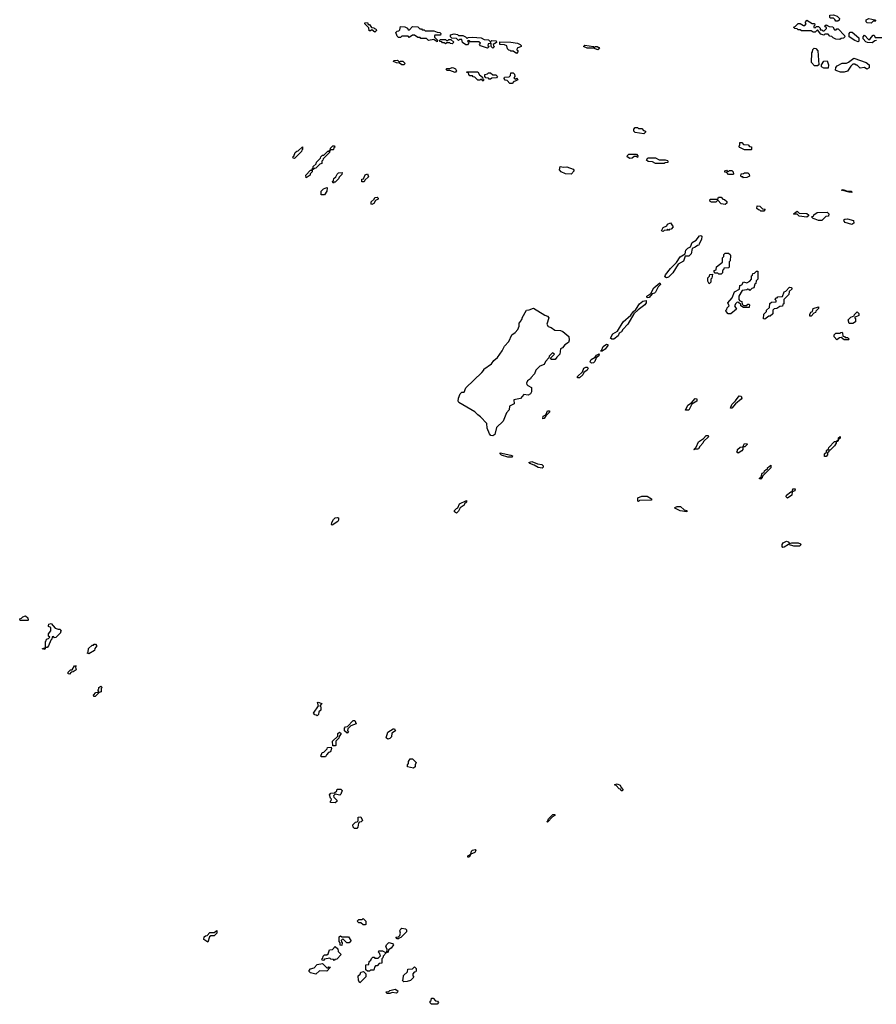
# Model space of a CAD drawing. Extents: x 2708302 to 2968450, y 494490 to 722710.
# Tile 252 of 256: x 2897180 to 2905174, y 665010 to 674195. Entities that reach past the tile are written whole.
import ezdxf

# ---------------------------------------------------------------- set-up
doc = ezdxf.new("R2010")
doc.units = 0

msp = doc.modelspace()

# ---------------------------------------------------------------- linework, layer by layer
at = {"layer": '0CON20XD'}
for points in [[(2904835, 674010), (2904795, 674012.5), (2904770, 674025), (2904758.3, 674038.3), (2904741.7, 674041.7), (2904725, 674060), (2904695, 674060), (2904685, 674050), (2904655, 674060), (2904625, 674100), (2904605, 674080), (2904585, 674080), (2904565, 674090), (2904475, 674090), (2904465, 674100), (2904445, 674100), (2904435, 674110), (2904415, 674112.5), (2904400, 674125), (2904418.3, 674131.7), (2904445, 674160), (2904465, 674160), (2904495, 674140), (2904508.3, 674141.7), (2904520, 674155), (2904510, 674165), (2904525, 674190), (2904575, 674160), (2904598.3, 674158.3), (2904600, 674145), (2904590, 674135), (2904591.7, 674121.7), (2904605, 674120), (2904615, 674130), (2904635, 674130), (2904650, 674115), (2904651.7, 674101.7), (2904665, 674100), (2904675, 674090), (2904688.3, 674091.7), (2904708.3, 674111.7), (2904708.3, 674118.3), (2904690, 674135), (2904707, 674147), (2904735, 674130), (2904768.3, 674128.3), (2904785, 674100), (2904798.3, 674101.7), (2904805, 674110), (2904818.3, 674108.3), (2904878.3, 674048.3), (2904880, 674035), (2904868.3, 674021.7), (2904845, 674020), (2904835, 674010)], [(2904815, 674180), (2904795, 674180), (2904788.3, 674198.3), (2904775, 674210), (2904745, 674210), (2904740, 674215), (2904741.7, 674238.3), (2904775, 674240), (2904808.3, 674228.3), (2904830, 674205), (2904828.3, 674191.7), (2904815, 674180)], [(2905125, 674162.5), (2905090, 674165), (2905080, 674175), (2905080, 674195), (2905105, 674206.7), (2905160, 674195), (2905168.3, 674181.7), (2905145, 674180), (2905125, 674162.5)], [(2900495, 674080), (2900465, 674100), (2900455, 674090), (2900441.7, 674091.7), (2900438.3, 674118.3), (2900400, 674155), (2900402.5, 674165), (2900425, 674170), (2900431.7, 674151.7), (2900445, 674150), (2900461.7, 674121.7), (2900485, 674120), (2900491.7, 674111.7), (2900505, 674110), (2900510, 674095), (2900495, 674080)], [(2901075, 673990), (2901045, 674010), (2900995, 674000), (2900975, 674020), (2900925, 674020), (2900918.3, 674028.3), (2900895, 674030), (2900865, 674050), (2900845, 674050), (2900815, 674030), (2900805, 674040), (2900745, 674040), (2900735, 674030), (2900715, 674030), (2900701.7, 674041.7), (2900690, 674075), (2900701.7, 674088.3), (2900718.3, 674091.7), (2900728.3, 674101.7), (2900735, 674130), (2900775, 674127.5), (2900800, 674115), (2900805, 674100), (2900818.3, 674101.7), (2900845, 674130), (2900895, 674127.5), (2900915, 674110), (2900928.3, 674108.3), (2900935, 674100), (2900955, 674100), (2900965, 674090), (2901045, 674090), (2901075, 674077.5), (2901100, 674075), (2901110, 674065), (2901108.3, 674051.7), (2901055, 674050), (2901050, 674045), (2901051.7, 674031.7), (2901080, 674005), (2901075, 673990)], [(2901215, 673970), (2901201.7, 673971.7), (2901195, 673980), (2901165, 673980), (2901155, 673970), (2901145, 673980), (2901125, 673980), (2901118.3, 673988.3), (2901101.7, 673991.7), (2901100, 674005), (2901105, 674010), (2901155, 674010), (2901161.7, 674001.7), (2901175, 674000), (2901185, 674010), (2901205, 674010), (2901230, 673985), (2901215, 673970)], [(2901595, 673930), (2901580, 673945), (2901580, 673975), (2901575, 673980), (2901568.3, 673971.7), (2901551.7, 673968.3), (2901550, 673955), (2901560, 673945), (2901545, 673930), (2901481.7, 673951.7), (2901470, 673965), (2901480, 673975), (2901465, 673990), (2901385, 673990), (2901378.3, 673998.3), (2901365, 674000), (2901360, 673995), (2901370, 673985), (2901368.3, 673971.7), (2901358.3, 673961.7), (2901345, 673960), (2901311.7, 673981.7), (2901305, 674010), (2901285, 674010), (2901275, 674000), (2901255, 674020), (2901211.7, 674021.7), (2901200, 674035), (2901200, 674055), (2901235, 674062.5), (2901266.2, 674056.2), (2901275, 674047.5), (2901315, 674046.7), (2901340, 674035), (2901355, 674020), (2901365, 674030), (2901405, 674032.5), (2901486.4, 674026.4), (2901515, 674010), (2901555, 674007.5), (2901575, 673990), (2901585, 674000), (2901627, 673997), (2901628.3, 673981.7), (2901600, 673965), (2901601.7, 673951.7), (2901610, 673945), (2901595, 673930)], [(2905005, 673990), (2904975, 674000), (2904920, 674035), (2904920, 674065), (2904931.7, 674078.3), (2904948.3, 674078.3), (2905010, 674025), (2905010, 673995), (2905005, 673990)], [(2905175, 674000), (2905161.7, 673998.3), (2905135, 673980), (2905093, 673983), (2905075, 673990), (2905050, 674015), (2905050, 674035), (2905065, 674050), (2905101.7, 674011.7), (2905115, 674010), (2905125, 674030), (2905145, 674050), (2905155, 674050), (2905165, 674030), (2905225, 674030)], [(2901815, 673880), (2901785, 673900), (2901765, 673900), (2901758.3, 673908.3), (2901745, 673910), (2901731.7, 673921.7), (2901725, 673950), (2901705, 673960), (2901660, 673965), (2901661.7, 673988.3), (2901765, 673986.7), (2901825, 673977.5), (2901850, 673965), (2901860, 673955), (2901860, 673945), (2901821.7, 673928.3), (2901820, 673915), (2901828.3, 673908.3), (2901830, 673895), (2901815, 673880)], [(2902575, 673913.3), (2902535, 673930), (2902475, 673930), (2902442.5, 673945), (2902455, 673956.2), (2902536.1, 673946.1), (2902545, 673940), (2902554, 673946), (2902570, 673945), (2902585.8, 673935.8), (2902590, 673925), (2902575, 673913.3)], [(2904625, 673763.8), (2904597.5, 673765), (2904570, 673795), (2904572.5, 673885), (2904580, 673895), (2904583, 673917), (2904595, 673930), (2904610, 673925), (2904627.5, 673905), (2904637.5, 673775), (2904625, 673763.8)], [(2900765, 673772.5), (2900745, 673772.5), (2900725, 673790), (2900695, 673792.5), (2900670, 673805), (2900672.5, 673815), (2900705, 673817.5), (2900725, 673800), (2900733, 673807), (2900755, 673807.5), (2900777.5, 673785), (2900765, 673772.5)], [(2904875, 673704.2), (2904840, 673705), (2904805, 673717.5), (2904793.3, 673725), (2904795, 673750), (2904810, 673765), (2904855, 673790), (2904895, 673790), (2904915, 673800), (2904965, 673837.5), (2905080, 673795), (2905107.5, 673775), (2905107.5, 673745), (2905085, 673733.3), (2905065, 673750), (2905025, 673742.5), (2904995, 673770), (2904985, 673770), (2904975, 673780), (2904955, 673780), (2904937, 673763), (2904906.7, 673715), (2904875, 673704.2)], [(2901245, 673702.5), (2901195, 673720), (2901165, 673720), (2901160, 673735), (2901165, 673740), (2901195, 673740), (2901215, 673750), (2901227, 673747), (2901246.4, 673736.4), (2901257, 673717), (2901245, 673702.5)], [(2904725, 673743.3), (2904685.9, 673744.1), (2904662.5, 673755), (2904662.5, 673775), (2904685, 673807.5), (2904715, 673810), (2904726.7, 673775), (2904725, 673743.3)], [(2901505, 673620), (2901485, 673640), (2901475, 673630), (2901455, 673630), (2901428.3, 673658.3), (2901411.7, 673661.7), (2901405, 673670), (2901381.7, 673671.7), (2901370, 673685), (2901368.3, 673698.3), (2901351.7, 673701.7), (2901351.7, 673708.3), (2901455, 673710), (2901471.7, 673681.7), (2901498.3, 673658.3), (2901501.7, 673641.7), (2901510, 673635), (2901505, 673620)], [(2901575, 673640), (2901561.7, 673641.7), (2901555, 673650), (2901531.7, 673651.7), (2901520, 673665), (2901520, 673685), (2901545, 673690), (2901555, 673700), (2901575, 673700), (2901595, 673680), (2901625, 673680), (2901640, 673665), (2901628.3, 673651.7), (2901585, 673650), (2901575, 673640)], [(2901775, 673600), (2901755, 673600), (2901728.3, 673628.3), (2901711.7, 673631.7), (2901700, 673645), (2901705, 673660), (2901748.3, 673661.7), (2901760, 673675), (2901765, 673700), (2901785, 673700), (2901798.3, 673688.3), (2901800, 673665), (2901791.7, 673651.7), (2901805, 673640), (2901815, 673650), (2901827.5, 673635), (2901805, 673620), (2901791.7, 673618.3), (2901775, 673600)], [(2903005, 673130), (2902923, 673143), (2902910, 673155), (2902910, 673175), (2902925, 673190), (2902945, 673190), (2902955, 673180), (2902985, 673180), (2903001.7, 673161.7), (2903020, 673155), (2903020, 673145), (2903005, 673130)], [(2899745, 672900), (2899731.7, 672901.7), (2899730, 672915), (2899738.3, 672921.7), (2899750, 672955), (2899765, 672970), (2899778.3, 672971.7), (2899818.3, 673008.3), (2899820, 672985), (2899811.7, 672978.3), (2899810, 672965), (2899745, 672900)], [(2899855, 672720), (2899850, 672745), (2899895, 672790), (2899910, 672790), (2899910, 672805), (2899918.3, 672811.7), (2899920, 672825), (2899948.3, 672851.7), (2899950, 672865), (2899988.3, 672901.7), (2899990, 672915), (2900005, 672930), (2900018.3, 672931.7), (2900055, 672970), (2900070, 672970), (2900071.7, 672978.3), (2900080, 672980), (2900080, 672995), (2900101.7, 673018.3), (2900118.3, 673018.3), (2900120, 673005), (2900111.7, 672998.3), (2900110, 672985), (2900105, 672980), (2900080, 672980), (2900070, 672970), (2900070, 672955), (2900011.7, 672898.3), (2900010, 672885), (2900000, 672875), (2900000, 672855), (2899981.7, 672848.3), (2899945, 672810), (2899931.7, 672808.3), (2899910, 672790), (2899910, 672775), (2899891.7, 672758.3), (2899890, 672745), (2899855, 672720)], [(2904005, 672980), (2903945, 672982.5), (2903901.7, 673001.7), (2903890, 673015), (2903900, 673025), (2903901.7, 673048.3), (2903918.3, 673048.3), (2903935, 673030), (2903977, 673027), (2903991.7, 673011.7), (2904008.3, 673008.3), (2904010, 672985), (2904005, 672980)], [(2902875, 672900), (2902850, 672915), (2902851.7, 672928.3), (2902865, 672940), (2902935, 672940), (2902950, 672925), (2902945, 672910), (2902935, 672920), (2902915, 672920), (2902895, 672902.5), (2902875, 672900)], [(2903195, 672852.5), (2903115, 672852.5), (2903085, 672870), (2903045, 672872.5), (2903030, 672885), (2903043, 672907), (2903115, 672906.7), (2903148.3, 672888.3), (2903205, 672887.5), (2903225, 672880), (2903230, 672875), (2903228.3, 672861.7), (2903205, 672860), (2903195, 672852.5)], [(2902325, 672754.5), (2902275, 672756.4), (2902232.5, 672775), (2902217.5, 672795), (2902223.3, 672825), (2902255, 672819.2), (2902285, 672822.5), (2902345, 672800), (2902355.8, 672785), (2902325, 672754.5)], [(2900105, 672670), (2900100, 672685), (2900110, 672695), (2900112.5, 672715), (2900130, 672730), (2900142.5, 672755), (2900155, 672767.5), (2900188.3, 672768.3), (2900185, 672750), (2900160, 672725), (2900155, 672710), (2900125, 672680), (2900111.7, 672678.3), (2900105, 672670)], [(2900371.7, 672681.7), (2900373, 672707), (2900388.3, 672711.7), (2900403.6, 672746.4), (2900427, 672757), (2900435, 672730), (2900401.7, 672698.3), (2900395, 672682.5), (2900371.7, 672681.7)], [(2903835, 672750), (2903795, 672750), (2903778.3, 672768.3), (2903761.7, 672771.7), (2903760, 672785), (2903775, 672790), (2903781.7, 672781.7), (2903795, 672780), (2903803, 672787), (2903825, 672787.5), (2903837, 672777), (2903840, 672755), (2903835, 672750)], [(2903935, 672720), (2903928.3, 672728.3), (2903915, 672730), (2903910, 672735), (2903911.7, 672758.3), (2903935, 672760), (2903945, 672767.5), (2903976.2, 672766.2), (2903987.5, 672755), (2903990, 672735), (2903965, 672722.5), (2903935, 672720)], [(2899995, 672560), (2899993.3, 672595), (2900015, 672617.5), (2900045, 672630), (2900050, 672625), (2900047.5, 672595), (2900025, 672562.5), (2899995, 672560)], [(2900465, 672472.5), (2900460, 672475), (2900460, 672495), (2900488.3, 672521.7), (2900493.6, 672536.4), (2900515, 672540), (2900525, 672530), (2900525, 672520), (2900501.7, 672508.3), (2900485, 672480), (2900465, 672472.5)], [(2903765, 672472.5), (2903725, 672476.7), (2903695, 672510), (2903675, 672492.5), (2903635, 672492.5), (2903625, 672500), (2903620, 672515), (2903625, 672520), (2903695, 672520), (2903701.7, 672538.3), (2903725, 672540), (2903741.7, 672521.7), (2903757, 672517), (2903778.3, 672498.3), (2903780, 672485), (2903765, 672472.5)], [(2904945, 672584.4), (2904920, 672585), (2904850, 672605), (2904865, 672612.5), (2904895, 672600), (2904940, 672595), (2904950, 672585), (2904945, 672584.4)], [(2904125, 672410), (2904095, 672410), (2904088.3, 672418.3), (2904075, 672420), (2904060, 672435), (2904061.7, 672458.3), (2904087, 672457), (2904111.7, 672431.7), (2904138.3, 672428.3), (2904125, 672410)], [(2904525, 672353.3), (2904455, 672362.5), (2904435, 672380), (2904405, 672380), (2904400, 672385), (2904435, 672410), (2904455, 672390), (2904525, 672387.5), (2904540, 672375), (2904540, 672365), (2904525, 672353.3)], [(2904665, 672322.5), (2904635, 672322.5), (2904603, 672333), (2904585, 672340), (2904570, 672355), (2904588.3, 672361.7), (2904590, 672375), (2904623, 672397), (2904715, 672400), (2904730, 672385), (2904728.3, 672361.7), (2904701.7, 672358.3), (2904665, 672322.5)], [(2903185, 672220), (2903170, 672225), (2903185, 672257.5), (2903218.3, 672271.7), (2903225, 672287.5), (2903255, 672300), (2903278.3, 672261.7), (2903258.3, 672241.7), (2903241.7, 672238.3), (2903235, 672230), (2903225, 672240), (2903218.3, 672231.7), (2903195, 672230), (2903185, 672220)], [(2904945, 672284.2), (2904884.3, 672304.3), (2904873.3, 672315), (2904871.7, 672328.3), (2904880, 672335), (2904905, 672338), (2904962.3, 672322.3), (2904963.1, 672296.9), (2904945, 672284.2)], [(2903215, 671787.5), (2903200, 671795), (2903206.7, 671815), (2903254.3, 671875), (2903310.4, 671929.5), (2903345, 671984), (2903390, 672010), (2903397.5, 672045), (2903415, 672064.2), (2903440, 672075), (2903454.5, 672115.5), (2903491.9, 672138.1), (2903525, 672177.5), (2903535, 672181.2), (2903546, 672176), (2903544, 672146), (2903520, 672105), (2903518.3, 672091.7), (2903505, 672090), (2903485, 672072.5), (2903455, 672060), (2903445, 672010), (2903425, 671990), (2903391.7, 671988.3), (2903376.2, 671943.8), (2903326.1, 671913.9), (2903275.8, 671834.2), (2903235, 671792.5), (2903215, 671787.5)], [(2903725, 671820), (2903705, 671820), (2903695, 671830), (2903671.7, 671831.7), (2903661.7, 671841.7), (2903660, 671855), (2903678.3, 671861.7), (2903681.7, 671888.3), (2903738.3, 671931.7), (2903740, 671975), (2903750, 671985), (2903750, 672005), (2903765, 672017.5), (2903795, 672017.5), (2903810, 672005), (2903812.5, 671995), (2903810, 671945), (2903800, 671935), (2903800, 671885), (2903795, 671880), (2903751.7, 671878.3), (2903748.3, 671861.7), (2903740, 671855), (2903740, 671835), (2903725, 671820)], [(2903615, 671730), (2903602.5, 671755), (2903603, 671787), (2903618.3, 671801.7), (2903621.7, 671818.3), (2903645, 671820), (2903640, 671785), (2903630, 671775), (2903630, 671745), (2903615, 671730)], [(2903815, 671450), (2903791.7, 671451.7), (2903771.7, 671471.7), (2903770, 671485), (2903778.3, 671491.7), (2903781.7, 671508.3), (2903800, 671525), (2903790, 671555), (2903828.3, 671601.7), (2903850, 671655), (2903898.3, 671681.7), (2903900, 671715), (2903918.3, 671721.7), (2903935, 671750), (2903965, 671740), (2903993, 671757), (2904010, 671775), (2904010, 671805), (2904018.3, 671811.7), (2904021.7, 671828.3), (2904038.3, 671831.7), (2904055, 671850), (2904068.3, 671848.3), (2904070, 671775), (2904051.7, 671758.3), (2904050, 671735), (2904041.7, 671728.3), (2904030, 671695), (2904011.7, 671688.3), (2903995, 671670), (2903988.3, 671678.3), (2903975, 671680), (2903966.4, 671673.6), (2903921.7, 671668.3), (2903890, 671615), (2903890, 671585), (2903901.7, 671571.7), (2903920, 671565), (2903921.7, 671541.7), (2903935, 671530), (2903965, 671530), (2903975, 671540), (2903985, 671540), (2903990, 671535), (2903988.3, 671511.7), (2903935, 671510), (2903910, 671525), (2903908.3, 671538.3), (2903888.3, 671558.3), (2903875, 671560), (2903861.7, 671548.3), (2903850, 671525), (2903870, 671495), (2903815, 671450)], [(2903035, 671600), (2903033.8, 671615), (2903070, 671640), (2903099.2, 671695), (2903155, 671740), (2903160, 671725), (2903137.5, 671702.5), (2903115, 671652.5), (2903105, 671643.3), (2903081.7, 671638.3), (2903055, 671602.5), (2903035, 671600)], [(2904135, 671400), (2904120, 671405), (2904123, 671447), (2904148.3, 671471.7), (2904150, 671485), (2904178.3, 671511.7), (2904181.7, 671548.3), (2904195, 671560), (2904238.3, 671561.7), (2904240, 671575), (2904230, 671585), (2904235, 671600), (2904248.3, 671601.7), (2904255, 671610), (2904298.3, 671611.7), (2904313.6, 671656.4), (2904328.3, 671661.7), (2904365, 671700), (2904378.3, 671698.3), (2904387.5, 671685), (2904361.7, 671658.3), (2904358.3, 671631.7), (2904310, 671585), (2904310, 671545), (2904301.7, 671538.3), (2904298.3, 671521.7), (2904275, 671520), (2904245, 671500), (2904221.7, 671498.3), (2904210, 671485), (2904208.3, 671451.7), (2904185, 671430), (2904171.7, 671428.3), (2904135, 671400)], [(2902705, 671213.8), (2902694, 671225), (2902716, 671265), (2902760, 671290), (2902810.8, 671375), (2902882.5, 671437.5), (2902905, 671470), (2902930, 671490), (2902964.3, 671545), (2902995, 671569.2), (2903026.7, 671576.7), (2903026.7, 671555), (2903013.8, 671535), (2902950.7, 671489.3), (2902910, 671450), (2902856.7, 671355), (2902807.5, 671305), (2902796.4, 671283.6), (2902775, 671270), (2902763.8, 671246.2), (2902725, 671214), (2902705, 671213.8)], [(2904565, 671430), (2904555, 671430), (2904553.6, 671446.4), (2904563.6, 671466.4), (2904578.3, 671471.7), (2904585, 671500), (2904635, 671517.5), (2904635, 671500), (2904610, 671475), (2904607.5, 671465), (2904591.7, 671458.3), (2904565, 671430)], [(2901595, 670313.8), (2901576.4, 670316.4), (2901565, 670332.5), (2901543.9, 670383.9), (2901538.3, 670428.3), (2901481.7, 670491.7), (2901455, 670507.5), (2901428.3, 670538.3), (2901276.7, 670625), (2901271.2, 670635), (2901273.8, 670665), (2901290, 670705), (2901305, 670720), (2901328.3, 670721.7), (2901345, 670760), (2901492.5, 670905), (2901510, 670925), (2901510, 670935), (2901583.9, 670986.1), (2901604.1, 671015.9), (2901637.5, 671045), (2901682.5, 671105), (2901705, 671150), (2901745, 671193.3), (2901773.3, 671256.7), (2901805, 671277.5), (2901827.5, 671305), (2901840, 671335), (2901840, 671365), (2901858.3, 671381.7), (2901861.7, 671398.3), (2901868.3, 671401.7), (2901870, 671415), (2901910, 671485), (2901935, 671487.5), (2901975, 671502.5), (2902079.3, 671439.3), (2902105, 671430), (2902116.7, 671415), (2902100, 671355), (2902111.7, 671331.7), (2902140, 671325), (2902175, 671300), (2902226.1, 671296.1), (2902250, 671285), (2902305, 671240), (2902307.5, 671205), (2902302.5, 671185), (2902267.5, 671162.5), (2902245.9, 671134.1), (2902226.7, 671123.3), (2902220, 671075), (2902191.7, 671048.3), (2902177.5, 671025), (2902143.6, 671023.6), (2902130, 671035), (2902170, 671075), (2902151.7, 671088.3), (2902120, 671055), (2902118.3, 671041.7), (2902087.5, 671005), (2902075, 670980), (2902035, 670962.5), (2901997.5, 670925), (2901985, 670892.5), (2901950, 670855), (2901946.4, 670843.6), (2901920, 670825), (2901910, 670805), (2901911.7, 670791.7), (2901921.7, 670781.7), (2901957.5, 670765), (2901957.5, 670725), (2901947.5, 670705), (2901925, 670693.3), (2901885, 670700), (2901855, 670660), (2901791.7, 670648.3), (2901795, 670610), (2901751.7, 670588.3), (2901746.7, 670555), (2901721.7, 670528.3), (2901690.9, 670449.1), (2901630.6, 670389.4), (2901614, 670326), (2901595, 670313.8)], [(2904955, 671360), (2904921.7, 671361.7), (2904910, 671395), (2904935, 671420), (2904968.3, 671431.7), (2904970, 671445), (2904995, 671470), (2905010, 671455), (2905010, 671435), (2904971.7, 671418.3), (2904980, 671405), (2904980, 671375), (2904955, 671360)], [(2904915, 671210), (2904875, 671210), (2904845, 671230), (2904831.7, 671228.3), (2904805, 671210), (2904780, 671235), (2904780, 671255), (2904795, 671270), (2904835, 671270), (2904841.7, 671278.3), (2904855, 671280), (2904860, 671275), (2904861.7, 671241.7), (2904878.3, 671238.3), (2904885, 671230), (2904905, 671230), (2904920, 671215), (2904915, 671210)], [(2902605, 671100), (2902602.5, 671105), (2902610, 671110), (2902625, 671146.7), (2902655, 671167.5), (2902670, 671165), (2902670, 671155), (2902645, 671122.5), (2902615, 671102.5), (2902605, 671100)], [(2902515, 670992), (2902507.7, 670997.7), (2902504, 671005), (2902514.2, 671025), (2902551.7, 671048.3), (2902562.5, 671065), (2902587.5, 671077.5), (2902585, 671060), (2902560, 671040), (2902545.8, 671005), (2902535, 670994.2), (2902515, 670992)], [(2902405, 670853.3), (2902385, 670853.3), (2902385, 670866.7), (2902431.2, 670908.8), (2902446, 670945), (2902462.5, 670955), (2902475, 670953.8), (2902483.8, 670945), (2902476, 670925), (2902446.1, 670903.9), (2902435, 670882.5), (2902405, 670853.3)], [(2903425, 670552.5), (2903392.5, 670552.5), (2903415, 670600), (2903450, 670620), (2903485, 670660), (2903498.3, 670658.3), (2903500, 670635), (2903451.7, 670608.3), (2903425, 670552.5)], [(2903825, 670570), (2903812.5, 670572.5), (2903825, 670606.7), (2903860, 670640), (2903893.3, 670685), (2903912, 670682), (2903918.8, 670665), (2903913.8, 670655), (2903860, 670610), (2903825, 670570)], [(2902063, 670473), (2902065, 670496.2), (2902090, 670510), (2902105, 670546), (2902125, 670547.5), (2902125, 670533.3), (2902090, 670500), (2902075, 670473.3), (2902063, 670473)], [(2903475, 670182.5), (2903470, 670185), (2903492.5, 670207.5), (2903514.1, 670255.9), (2903561.7, 670288.3), (2903585, 670316.7), (2903606.2, 670316.2), (2903606.7, 670305), (2903560.7, 670259.3), (2903555, 670243.3), (2903525.8, 670214.2), (2903515, 670193.3), (2903505, 670187.5), (2903480, 670190), (2903475, 670182.5)], [(2903885, 670152.5), (2903870, 670165), (2903878.3, 670171.7), (2903880, 670185), (2903903, 670207), (2903930, 670210), (2903945, 670240), (2903968.3, 670238.3), (2903968.3, 670231.7), (2903948.3, 670211.7), (2903930, 670210), (2903930, 670185), (2903918.3, 670171.7), (2903885, 670152.5)], [(2904705, 670120), (2904691.7, 670121.7), (2904690, 670145), (2904708.3, 670161.7), (2904710, 670175), (2904728.3, 670191.7), (2904730, 670205), (2904785, 670260), (2904800, 670260), (2904820, 670280), (2904820, 670295), (2904838.3, 670308.3), (2904838.3, 670291.7), (2904820, 670280), (2904815, 670260), (2904800, 670260), (2904800, 670245), (2904785, 670220), (2904745, 670180), (2904731.7, 670178.3), (2904730, 670165), (2904720, 670155), (2904720, 670135), (2904705, 670120)], [(2901775, 670113.3), (2901734.1, 670114.1), (2901675, 670132.5), (2901662.5, 670145), (2901662.5, 670155), (2901765, 670133.8), (2901780, 670125), (2901775, 670113.3)], [(2902055, 670012.5), (2902018.3, 670018.3), (2901980.7, 670040.7), (2901940, 670055), (2901930, 670065), (2901960, 670075), (2902011.7, 670051.7), (2902052.5, 670045), (2902065.9, 670034.1), (2902065, 670020), (2902055, 670012.5)], [(2904095, 669910), (2904080, 669915), (2904098.3, 669931.7), (2904110, 669965), (2904128.3, 669971.7), (2904130, 669985), (2904145, 670000), (2904158.3, 670001.7), (2904160, 670015), (2904188.3, 670038.3), (2904190, 670015), (2904111.7, 669938.3), (2904108.3, 669921.7), (2904095, 669910)], [(2904345, 669732.5), (2904333, 669743), (2904335, 669760), (2904375, 669790), (2904390, 669790), (2904395, 669820), (2904418.3, 669818.3), (2904415, 669800), (2904390, 669790), (2904385, 669760), (2904345, 669732.5)], [(2901255, 669592.5), (2901237.5, 669605), (2901237.5, 669615), (2901255, 669636.7), (2901268.3, 669641.7), (2901285, 669677.5), (2901348.3, 669708.3), (2901350, 669695), (2901331.7, 669678.3), (2901327.5, 669665), (2901290, 669640), (2901275, 669610), (2901255, 669592.5)], [(2902955, 669700), (2902950, 669705), (2902950, 669735), (2902985, 669751.2), (2903035, 669750.6), (2903076.7, 669725), (2903075, 669712.5), (2902965, 669710), (2902955, 669700)], [(2903405, 669603.3), (2903343, 669613), (2903300, 669635), (2903292.5, 669645), (2903315.8, 669654.2), (2903346.2, 669655), (2903381.7, 669621.7), (2903405, 669616.7), (2903405, 669603.3)], [(2900095, 669480), (2900090, 669485), (2900092.5, 669505), (2900108.3, 669531.7), (2900125, 669546.7), (2900145, 669552.5), (2900155, 669547.5), (2900156, 669525), (2900150, 669515), (2900095, 669480)], [(2904302.5, 669272.5), (2904295, 669280), (2904295, 669300), (2904303.6, 669316.4), (2904335, 669330), (2904352.5, 669325), (2904365, 669310), (2904385, 669315.7), (2904445, 669314.2), (2904465.3, 669305.3), (2904468.8, 669295), (2904456.1, 669283.9), (2904405, 669284), (2904355, 669300), (2904315, 669273.3), (2904302.5, 669272.5)], [(2897255, 668590), (2897185, 668590), (2897180, 668605), (2897198.3, 668611.7), (2897210, 668625), (2897235, 668633.3), (2897256.7, 668615), (2897260, 668595), (2897255, 668590)], [(2897415, 668320), (2897390, 668325), (2897420, 668340), (2897420, 668395), (2897428.3, 668401.7), (2897430, 668415), (2897448.3, 668421.7), (2897460, 668435), (2897450, 668445), (2897450, 668465), (2897470, 668495), (2897470, 668525), (2897450, 668535), (2897450, 668545), (2897452.5, 668555), (2897475, 668563.3), (2897510, 668520), (2897538.3, 668508.3), (2897555, 668510), (2897570, 668495), (2897561.7, 668488.3), (2897560, 668475), (2897518.3, 668431.7), (2897505, 668430), (2897495, 668440), (2897481.7, 668438.3), (2897480, 668415), (2897471.7, 668408.3), (2897450, 668355), (2897435, 668340), (2897420, 668340), (2897415, 668320)], [(2897825, 668280), (2897810, 668285), (2897820, 668295), (2897821.7, 668328.3), (2897855, 668360), (2897868.3, 668361.7), (2897875, 668370), (2897888.3, 668368.3), (2897900, 668355), (2897881.7, 668328.3), (2897878.3, 668311.7), (2897825, 668280)], [(2897645, 668090), (2897631.7, 668091.7), (2897631.7, 668108.3), (2897655, 668130), (2897668.3, 668131.7), (2897691.7, 668168.3), (2897708.3, 668168.3), (2897700, 668155), (2897708.3, 668131.7), (2897678.3, 668111.7), (2897661.7, 668108.3), (2897645, 668090)], [(2897885, 667880), (2897871.7, 667881.7), (2897870, 667895), (2897891.7, 667918.3), (2897908.3, 667921.7), (2897918.3, 667931.7), (2897910, 667945), (2897918.3, 667951.7), (2897920, 667965), (2897938.3, 667978.3), (2897950, 667965), (2897940, 667955), (2897940, 667925), (2897921.7, 667918.3), (2897885, 667880)], [(2899955, 667700), (2899948.3, 667708.3), (2899935, 667710), (2899922.5, 667725), (2899970, 667795), (2899960, 667825), (2899965, 667830), (2900000, 667815), (2899980, 667795), (2899990, 667785), (2899990, 667755), (2899971.7, 667738.3), (2899970, 667715), (2899955, 667700)], [(2900235, 667540), (2900211.7, 667561.7), (2900210, 667585), (2900221.7, 667598.3), (2900238.3, 667601.7), (2900291.7, 667658.3), (2900308.3, 667658.3), (2900320, 667625), (2900271.7, 667608.3), (2900241.7, 667578.3), (2900240, 667565), (2900250, 667555), (2900235, 667540)], [(2900615, 667482.5), (2900600, 667495), (2900615, 667550), (2900665, 667580), (2900678.3, 667578.3), (2900688.3, 667561.7), (2900651.7, 667538.3), (2900650, 667505), (2900635, 667490), (2900615, 667482.5)], [(2900101.7, 667421.7), (2900100, 667465), (2900148.3, 667511.7), (2900150, 667535), (2900165, 667550), (2900180, 667535), (2900161.7, 667508.3), (2900158.3, 667491.7), (2900130, 667465), (2900130, 667425), (2900125, 667422.5), (2900101.7, 667421.7)], [(2900035, 667320), (2899995, 667320), (2899990, 667325), (2900001.7, 667358.3), (2900018.3, 667361.7), (2900048.3, 667391.7), (2900053, 667407), (2900088.3, 667408.3), (2900090, 667395), (2900080, 667365), (2900061.7, 667358.3), (2900041.7, 667338.3), (2900035, 667320)], [(2900855, 667212.5), (2900800, 667225), (2900800, 667245), (2900810, 667255), (2900810, 667275), (2900825, 667300), (2900845, 667300), (2900880, 667265), (2900870, 667245), (2900870, 667225), (2900855, 667212.5)], [(2900125, 666890), (2900081.7, 666891.7), (2900080, 666905), (2900088.3, 666911.7), (2900090, 666925), (2900081.7, 666931.7), (2900070, 666965), (2900085, 666980), (2900118.3, 666981.7), (2900138.3, 667001.7), (2900143, 667017), (2900177, 667017), (2900190, 667005), (2900178.3, 666971.7), (2900167.5, 666962.5), (2900125, 666970), (2900110, 666955), (2900111.7, 666941.7), (2900140, 666915), (2900138.3, 666901.7), (2900125, 666890)], [(2902805, 667000), (2902791.7, 667001.7), (2902788.3, 667018.3), (2902775, 667020), (2902745, 667050), (2902733.6, 667053.6), (2902735, 667060), (2902755, 667067.5), (2902782.5, 667055), (2902791.7, 667031.7), (2902810, 667015), (2902805, 667000)], [(2900325, 666650), (2900305, 666650), (2900291.7, 666661.7), (2900290, 666685), (2900315, 666710), (2900328.3, 666711.7), (2900338.3, 666721.7), (2900340, 666755), (2900365, 666760), (2900380, 666725), (2900368.3, 666711.7), (2900351.7, 666708.3), (2900341.7, 666698.3), (2900337, 666663), (2900325, 666650)], [(2902105, 666710), (2902100, 666715), (2902110, 666720), (2902115, 666740), (2902155, 666780), (2902175, 666780), (2902175, 666770), (2902151.7, 666758.3), (2902105, 666710)], [(2901375, 666382.5), (2901362.5, 666382.5), (2901363.3, 666395), (2901390, 666410), (2901395, 666437.5), (2901405, 666447.5), (2901430, 666455), (2901437.5, 666445), (2901426.7, 666425), (2901390, 666410), (2901375, 666382.5)], [(2900405, 665750), (2900385, 665752.5), (2900365, 665770), (2900345, 665770), (2900330, 665785), (2900345, 665800), (2900375, 665800), (2900385, 665810), (2900410, 665785), (2900410, 665755), (2900405, 665750)], [(2898935, 665590), (2898900, 665615), (2898901.7, 665638.3), (2898915, 665650), (2898928.3, 665651.7), (2898955, 665680), (2898995, 665680), (2899018.3, 665698.3), (2899020, 665675), (2899008.3, 665661.7), (2898995, 665650), (2898965, 665650), (2898951.7, 665638.3), (2898935, 665590)], [(2900185, 665560), (2900171.7, 665561.7), (2900170, 665585), (2900160, 665595), (2900161.7, 665638.3), (2900175, 665650), (2900185, 665640), (2900248.3, 665638.3), (2900270, 665605), (2900268.3, 665591.7), (2900255, 665582.5), (2900233, 665583), (2900195, 665620), (2900180, 665605), (2900181.7, 665591.7), (2900190, 665585), (2900185, 665560)], [(2900715, 665620), (2900701.7, 665621.7), (2900690, 665635), (2900715, 665640), (2900728.3, 665651.7), (2900732.5, 665675), (2900727.5, 665695), (2900737, 665713), (2900745, 665720), (2900780, 665715), (2900790, 665705), (2900790, 665685), (2900738.3, 665631.7), (2900721.7, 665628.3), (2900715, 665620)], [(2900115, 665420), (2900108.3, 665428.3), (2900085, 665430), (2900075, 665440), (2900025, 665430), (2900015, 665420), (2900001.7, 665421.7), (2900000, 665435), (2900008.3, 665441.7), (2900011.7, 665458.3), (2900025, 665470), (2900045, 665470), (2900058.3, 665481.7), (2900071.7, 665518.3), (2900098.3, 665521.7), (2900125, 665550), (2900148.3, 665528.3), (2900151.7, 665501.7), (2900180, 665475), (2900138.3, 665431.7), (2900121.7, 665428.3), (2900115, 665420)], [(2900445, 665320), (2900425, 665320), (2900411.7, 665331.7), (2900411.7, 665378.3), (2900438.3, 665381.7), (2900441.7, 665408.3), (2900458.3, 665421.7), (2900461.7, 665438.3), (2900475, 665450), (2900488.3, 665448.3), (2900495, 665440), (2900525, 665440), (2900548.3, 665461.7), (2900538.3, 665488.3), (2900530, 665495), (2900531.7, 665508.3), (2900565, 665510), (2900600, 665490), (2900610, 665505), (2900610, 665525), (2900596.7, 665545), (2900602.5, 665565), (2900625, 665587.5), (2900658.3, 665578.3), (2900670, 665565), (2900646.4, 665533.6), (2900621.7, 665518.3), (2900620, 665495), (2900600, 665490), (2900571.7, 665458.3), (2900570, 665445), (2900560, 665435), (2900560, 665395), (2900535, 665390), (2900515, 665370), (2900501.7, 665368.3), (2900490, 665355), (2900485, 665330), (2900455, 665330), (2900445, 665320)], [(2899945, 665292.5), (2899893, 665303), (2899880, 665315), (2899880, 665325), (2899895, 665340), (2899928.3, 665351.7), (2899955, 665380), (2900005, 665390), (2900045, 665350), (2900058.3, 665351.7), (2900065, 665360), (2900080, 665355), (2900045, 665320), (2899978.3, 665321.7), (2899945, 665292.5)], [(2900355, 665210), (2900343.3, 665233.3), (2900340, 665275), (2900358.3, 665291.7), (2900365, 665310), (2900387, 665317), (2900410, 665295), (2900410, 665265), (2900355, 665210)], [(2900765, 665220), (2900751.7, 665231.7), (2900760, 665245), (2900761.7, 665278.3), (2900798.3, 665311.7), (2900801.7, 665338.3), (2900845, 665340), (2900865, 665360), (2900880, 665345), (2900880, 665325), (2900876.7, 665313.3), (2900861.7, 665308.3), (2900850, 665295), (2900850, 665275), (2900858.3, 665261.7), (2900827, 665233), (2900795, 665222.5), (2900765, 665220)], [(2900635, 665110), (2900605, 665110), (2900600, 665125), (2900625, 665130), (2900635, 665140), (2900685, 665150), (2900707.5, 665135), (2900707, 665123), (2900695, 665112.5), (2900655, 665120), (2900635, 665110)], [(2901075, 665010), (2901021.7, 665011.7), (2901010, 665025), (2901011.7, 665038.3), (2901020, 665045), (2901021.7, 665068.3), (2901038.3, 665068.3), (2901061.7, 665041.7), (2901078.3, 665038.3), (2901088.3, 665028.3), (2901075, 665010)]]:
    msp.add_lwpolyline(points, dxfattribs=at)

doc.saveas('drawing.dxf')
